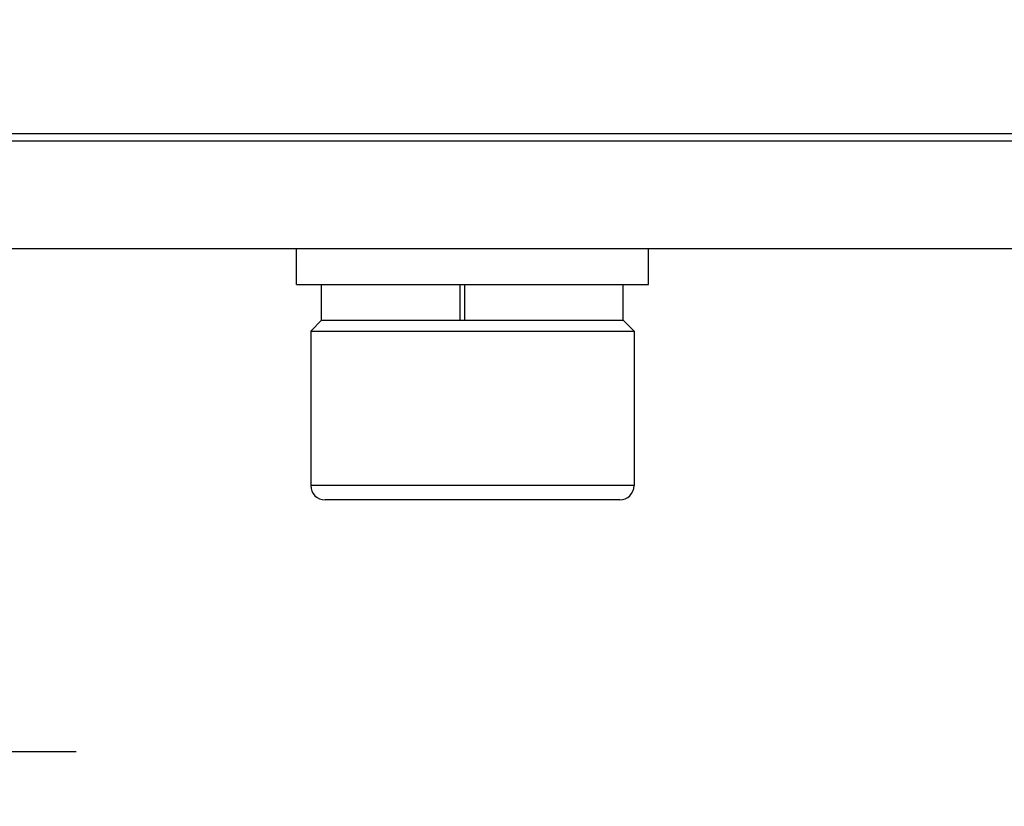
# Paper-space layout 'DRW0010_1_1' of a CAD drawing. Header units: millimetres. Extents: x 0 to 420, y 0 to 297.
# Tile 54 of 108: x 159 to 167, y 153 to 160. Entities that reach past the tile are written whole.
import ezdxf

# ---------------------------------------------------------------- set-up
doc = ezdxf.new("R2010")
doc.units = ezdxf.units.MM
doc.header["$LTSCALE"] = 23.1
doc.layers.get('0').update_dxf_attribs({"linetype": 'CONTINUOUS'})
doc.layers.add('DIM_PILOTEES', color=7, linetype='CONTINUOUS')
doc.styles.get("Standard").update_dxf_attribs({"font": 'txt', "width": 0.7})
doc.dimstyles.new('DIMSTYLE_1', dxfattribs={"dimtxt": 2.5, "dimasz": 3.5, "dimexe": 2, "dimexo": 0, "dimtad": 1, "dimlfac": 3.333333, "dimdsep": 46, "dimtxsty": 'Standard', "dimblk": '_FILLED', "dimblk1": '_FILLED', "dimblk2": '_FILLED', "dimcen": 0.09, "dimazin": 2, "dimtp": 0.5, "dimtm": 0.5, "dimtfac": 1, "dimtofl": 0, "dimtmove": 0, "dimatfit": 3, "dimldrblk": '_FILLED', "dimfxl": 0, "dimtolj": 1, "dimarcsym": 0})
doc.dimstyles.new('DIMSTYLE_6', dxfattribs={"dimtxt": 2.5, "dimasz": 3.5, "dimexe": 2, "dimexo": 0, "dimtad": 1, "dimlfac": 3.333333, "dimdsep": 46, "dimtxsty": 'Standard', "dimblk": '_FILLED', "dimblk1": '_FILLED', "dimblk2": '_FILLED', "dimcen": 0.09, "dimazin": 2, "dimtp": 0.2, "dimtm": 0.2, "dimtfac": 1, "dimtofl": 0, "dimtmove": 0, "dimatfit": 3, "dimldrblk": '_FILLED', "dimfxl": 0, "dimtolj": 1, "dimarcsym": 0})

# ---------------------------------------------------------------- blocks, each defined once
blk = doc.blocks.new('_FILLED')
at = {"color": 0, "linetype": 'ByBlock'}
blk.add_solid([(0, 0), (-1, 0.1429), (-1, -0.1429)], dxfattribs=at)
blk = doc.blocks.new('*D3')
at = {"layer": 'DIM_PILOTEES', "color": 2, "linetype": 'Continuous'}
for p, q in [((71.3396, 158.1115), (71.3396, 136.9056)), ((188.3396, 158.1122), (188.3396, 136.9056)), ((71.3396, 138.9056), (129.8396, 138.9056)), ((188.3396, 138.9056), (129.8396, 138.9056))]:
    blk.add_line(p, q, dxfattribs=at)
at = {"layer": 'DIM_PILOTEES', "color": 2, "linetype": 'Continuous', "xscale": 3.5, "yscale": 3.5, "zscale": 3.5, "rotation": 180}
blk.add_blockref('_FILLED', (71.3396, 138.9056), dxfattribs=at)
at = {"layer": 'DIM_PILOTEES', "color": 2, "linetype": 'Continuous', "xscale": 3.5, "yscale": 3.5, "zscale": 3.5}
blk.add_blockref('_FILLED', (188.3396, 138.9056), dxfattribs=at)
at = {"layer": 'DIM_PILOTEES', "color": 2, "linetype": 'Continuous', "insert": (130.4191, 142.0306), "char_height": 2.5, "width": 8.571429, "attachment_point": 2, "line_spacing_factor": 0.9}
blk.add_mtext('{\\ftxt;\\W0.0001;\\H0.0001;\\~}{\\ftxt;\\W2.2857142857;\\H2.5; }{\\ftxt;\\W0.0001;\\H0.0001;\\~}', dxfattribs=at)
blk = doc.blocks.new('*D13')
at = {"layer": 'DIM_PILOTEES', "color": 2, "linetype": 'Continuous'}
for p, q in [((157.3808, 157.7826), (157.3808, 165.2826)), ((157.3808, 165.2826), (157.3808, 155.6826)), ((157.3808, 144.6294), (157.3808, 155.6826)), ((149.4896, 153.5826), (159.3808, 153.5826)), ((157.3808, 153.5826), (157.3808, 144.6294))]:
    blk.add_line(p, q, dxfattribs=at)
at = {"layer": 'DIM_PILOTEES', "color": 2, "linetype": 'Continuous', "xscale": 3.5, "yscale": 3.5, "zscale": 3.5}
for p, rotation in [((157.3808, 157.7826), 270), ((157.3808, 153.5826), 90)]:
    blk.add_blockref('_FILLED', p, dxfattribs=dict(at, rotation=rotation))
at = {"layer": 'DIM_PILOTEES', "color": 2, "linetype": 'Continuous', "insert": (154.2558, 148.0222), "char_height": 2.5, "width": 5.089286, "attachment_point": 3, "rotation": 90, "line_spacing_factor": 0.9}
blk.add_mtext('{\\ftxt;\\W0.0001;\\H0.0001;\\~}{\\ftxt;\\W1.3571428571;\\H2.5; }{\\ftxt;\\W0.0001;\\H0.0001;\\~}', dxfattribs=at)

psp = doc.layouts.new('DRW0010_1_1')

# ---------------------------------------------------------------- linework, layer by layer
at = {"color": 7, "linetype": 'Continuous'}
for p, q in [((149.5183, 158.7441), (171.5272, 158.7441)), ((78.1496, 158.6826), (181.5296, 158.6826)), ((161.2196, 157.4826), (161.2196, 157.7826)), ((164.1596, 157.4826), (164.1596, 157.7826)), ((161.2196, 157.4826), (164.1596, 157.4826)), ((161.4296, 157.1826), (161.4296, 157.4826)), ((162.5865, 157.1826), (162.5865, 157.4826)), ((162.626, 157.1826), (162.626, 157.4826)), ((163.9496, 157.1826), (163.9496, 157.4826)), ((161.4296, 157.1826), (161.3396, 157.0926)), ((161.4296, 157.1826), (163.9496, 157.1826)), ((163.9496, 157.1826), (164.0396, 157.0926)), ((161.3396, 157.0926), (164.0396, 157.0926)), ((161.3396, 157.0926), (161.3396, 155.8026)), ((164.0396, 157.0926), (164.0396, 155.8026)), ((164.0396, 155.8026), (161.3396, 155.8026)), ((163.9196, 155.6826), (161.4596, 155.6826))]:
    psp.add_line(p, q, dxfattribs=at)
at = {"color": 3, "linetype": 'Continuous'}
psp.add_line((78.1326, 157.7826), (184.0496, 157.7826), dxfattribs=at)
at = {"color": 7, "linetype": 'Continuous'}
for centre, start, end in [((161.4596, 155.8026), 180, 270), ((163.9196, 155.8026), 270, 360)]:
    psp.add_arc(centre, 0.12, start, end, dxfattribs=at)

# ---------------------------------------------------------------- dimensions: what is measured, and where the dimension line sits
at = {"layer": 'DIM_PILOTEES', "color": 2, "linetype": 'Continuous'}
dim = psp.add_linear_dim(base=(157.3808, 153.5826), p1=(171.5272, 157.7826), p2=(149.4896, 153.5826), angle=270, text='{\\ftxt;\\W0.0001;\\H0.0001;\\~}{\\ftxt;\\W1.3571428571;\\H2.5; }{\\ftxt;\\W0.0001;\\H0.0001;\\~}', dimstyle='DIMSTYLE_6', dxfattribs=at)
dim.commit()
dim.dimension.update_dxf_attribs({"geometry": '*D13', "text_midpoint": (157.3808, 145.9687), "dimtype": 160})
dim = psp.add_linear_dim(base=(188.3396, 138.9056), p1=(71.3396, 158.1115), p2=(188.3396, 158.1122), text='{\\ftxt;\\W0.0001;\\H0.0001;\\~}{\\ftxt;\\W2.2857142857;\\H2.5; }{\\ftxt;\\W0.0001;\\H0.0001;\\~}', dimstyle='DIMSTYLE_1', dxfattribs=at)
dim.commit()
dim.dimension.update_dxf_attribs({"geometry": '*D3', "text_midpoint": (130.062, 138.9056), "dimtype": 160})

doc.saveas('drawing.dxf')
